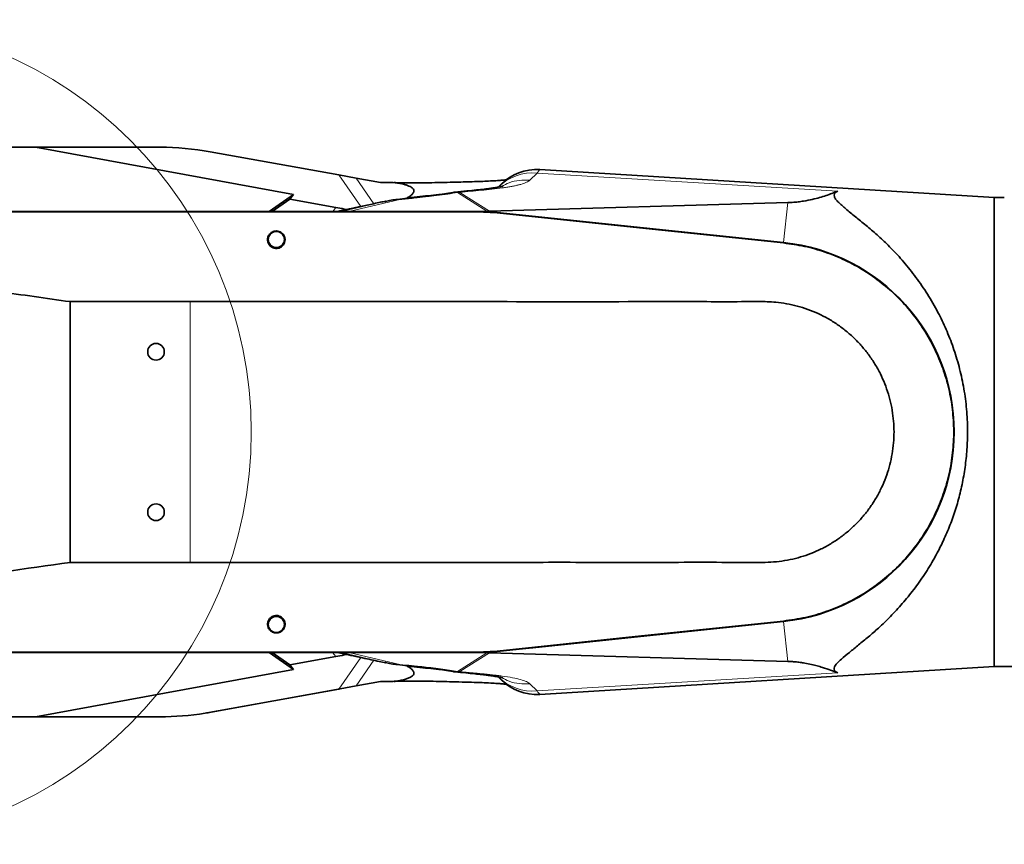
# Model space of a CAD drawing. Header units: millimetres. Extents: x 0 to 12429, y 0 to 8400.
# Tile 11 of 139: x 1303 to 1794, y 5049 to 5460. Entities that reach past the tile are written whole.
import ezdxf

# ---------------------------------------------------------------- set-up
doc = ezdxf.new("R2010")
doc.units = ezdxf.units.MM
doc.header["$LTSCALE"] = 20

msp = doc.modelspace()

# ---------------------------------------------------------------- linework, layer by layer
at = {"color": 7, "linetype": 'Continuous', "lineweight": 35}
for p, q in [((1310.824947, 5396.579774), (1270.926827, 5396.579774)), ((1310.824947, 5396.579774), (1439.52757, 5373.080527)), ((1310.824947, 5396.579774), (1372.926827, 5396.579774)), ((1462.099738, 5382.748728), (1398.00159, 5394.332274)), ((1462.099738, 5382.748728), (1470.704958, 5381.193629)), ((1470.704958, 5381.193629), (1482.818871, 5379.004454)), ((1788.926827, 5371.579774), (1562.244641, 5385.44425)), ((1483.51477, 5378.958201), (1485.217971, 5379.021071)), ((1541.721332, 5376.795635), (1543.091164, 5378.165467)), ((1439.52757, 5373.080527), (1427.43285, 5364.579774)), ((1439.52757, 5373.080527), (1437.613058, 5370.762613)), ((1496.702591, 5371.636813), (1495.866338, 5371.062726)), ((1519.061722, 5373.963922), (1518.907303, 5373.960054)), ((1793.926827, 5371.579774), (1788.926827, 5371.579774)), ((1788.926827, 5254.579774), (1788.926827, 5371.579774)), ((1428.816225, 5364.579774), (1437.613058, 5370.762613)), ((1460.536766, 5366.577074), (1437.613058, 5370.762613)), ((1485.01827, 5369.376779), (1485.578677, 5369.744694)), ((1537.14172, 5364.716114), (1685.948974, 5368.962862)), ((1260.926827, 5364.579774), (1536.190099, 5364.579774)), ((1530.695326, 5364.544853), (1260.926827, 5364.544853)), ((1530.695326, 5364.363918), (1541.107258, 5363.819319)), ((1536.632724, 5364.673489), (1535.9486, 5364.605156)), ((1536.190099, 5364.579774), (1683.857031, 5349.059354)), ((1683.835906, 5349.026459), (1541.126127, 5363.999165)), ((1328.077089, 5319.579774), (1328.077089, 5189.579774)), ((1328.077089, 5319.579774), (1387.926827, 5319.579774)), ((1788.926827, 5137.579774), (1788.926827, 5254.579774)), ((1387.926827, 5189.579774), (1328.077089, 5189.579774)), ((1683.857031, 5160.100194), (1536.190099, 5144.579774)), ((1557.179911, 5146.844699), (1683.835906, 5160.133088)), ((1541.126127, 5145.160382), (1547.868168, 5145.867738)), ((1547.868168, 5145.867738), (1547.888276, 5145.90496)), ((1557.152515, 5146.876938), (1547.888276, 5145.90496)), ((1557.152515, 5146.876938), (1557.179911, 5146.844699)), ((1260.926827, 5144.614694), (1351.245401, 5144.614694)), ((1536.190099, 5144.579774), (1260.926827, 5144.579774)), ((1351.245401, 5144.614694), (1351.269283, 5144.649615)), ((1360.584371, 5144.649615), (1351.269283, 5144.649615)), ((1360.584371, 5144.649615), (1360.608253, 5144.614694)), ((1360.608253, 5144.614694), (1530.695326, 5144.614694)), ((1427.43285, 5144.579774), (1439.52757, 5136.07902)), ((1437.613058, 5138.396934), (1428.816225, 5144.579774)), ((1460.536766, 5142.582474), (1437.613058, 5138.396934)), ((1541.107258, 5145.340229), (1530.695326, 5144.795629)), ((1535.9486, 5144.554391), (1536.926827, 5144.563618)), ((1536.926827, 5144.563618), (1536.926827, 5144.657207)), ((1536.926827, 5144.563618), (1536.926827, 5144.486913)), ((1536.926827, 5144.486913), (1536.926827, 5144.454258)), ((1685.948974, 5140.196685), (1537.14172, 5144.443433)), ((1310.824947, 5112.579774), (1439.52757, 5136.07902)), ((1439.52757, 5136.07902), (1437.613058, 5138.396934)), ((1485.018273, 5139.782767), (1485.578677, 5139.414853)), ((1496.702586, 5137.522737), (1495.867103, 5138.096296)), ((1562.239997, 5123.715013), (1788.926827, 5137.579774)), ((1788.926827, 5137.579774), (1819.014129, 5137.579774)), ((1518.907313, 5135.199493), (1519.06279, 5135.195598)), ((1543.091164, 5130.994081), (1541.721332, 5132.363912)), ((1462.099738, 5126.410819), (1395.380365, 5114.353577)), ((1462.73023, 5126.500519), (1398.374528, 5114.862275)), ((1470.686526, 5127.939355), (1462.73023, 5126.500519)), ((1470.686526, 5127.939355), (1482.918137, 5130.15135)), ((1483.614401, 5130.197668), (1485.217951, 5130.138477)), ((1270.926827, 5112.579774), (1310.824947, 5112.579774)), ((1310.824947, 5112.579774), (1372.926827, 5112.579774))]:
    msp.add_line(p, q, dxfattribs=at)
at = {"color": 8, "linetype": 'Continuous', "lineweight": 18}
for p, q in [((1473.007647, 5367.028737), (1462.099738, 5382.748728)), ((1470.704958, 5381.193629), (1479.557944, 5368.435102)), ((1560.925215, 5383.729115), (1557.390703, 5380.194603)), ((1560.925215, 5383.729115), (1710.960944, 5374.678388)), ((1521.314871, 5374.020356), (1519.061722, 5373.963922)), ((1522.468782, 5374.087005), (1520.29186, 5374.108745)), ((1522.468782, 5374.087005), (1521.314871, 5374.020356)), ((1535.939615, 5364.680244), (1521.314871, 5374.020356)), ((1522.468782, 5374.087005), (1537.14172, 5364.716114)), ((1459.025442, 5364.579774), (1460.536766, 5366.577074)), ((1464.133926, 5364.711782), (1485.578677, 5369.744694)), ((1492.586963, 5370.518704), (1467.709851, 5364.680244)), ((1685.948974, 5368.962862), (1683.857031, 5349.059354)), ((1462.153312, 5364.711782), (1464.133926, 5364.711782)), ((1467.709851, 5364.680244), (1535.939615, 5364.680244)), ((1467.709851, 5364.680244), (1467.709851, 5364.579774)), ((1530.695326, 5364.363918), (1530.695326, 5364.544853)), ((1535.939615, 5364.680244), (1535.939615, 5364.579774)), ((1541.107258, 5363.819319), (1541.126127, 5363.999165)), ((1683.816921, 5348.845509), (1683.835906, 5349.026459)), ((1387.926827, 5189.579774), (1387.926827, 5319.579774)), ((1683.816921, 5160.314038), (1683.835906, 5160.133088)), ((1685.948974, 5140.196685), (1683.857031, 5160.100194)), ((1460.536766, 5142.582474), (1458.967721, 5144.614694)), ((1462.099738, 5126.410819), (1473.007641, 5142.130801)), ((1464.133926, 5144.447765), (1462.153312, 5144.447765)), ((1485.578677, 5139.414853), (1464.133926, 5144.447765)), ((1467.709851, 5144.579774), (1467.709851, 5144.479303)), ((1535.939615, 5144.479303), (1467.709851, 5144.479303)), ((1467.709851, 5144.479303), (1492.586963, 5138.640843)), ((1479.557588, 5140.723933), (1470.686526, 5127.939355)), ((1521.314871, 5135.139191), (1535.939615, 5144.479303)), ((1537.14172, 5144.443433), (1522.468782, 5135.072542)), ((1530.695326, 5144.795629), (1530.695326, 5144.614694)), ((1535.939615, 5144.479303), (1535.939615, 5144.579774)), ((1541.107258, 5145.340229), (1541.126127, 5145.160382)), ((1519.06279, 5135.195598), (1521.314871, 5135.139191)), ((1520.293866, 5135.050823), (1522.468782, 5135.072542)), ((1521.314871, 5135.139191), (1522.468782, 5135.072542)), ((1560.925215, 5125.430432), (1710.960944, 5134.481159)), ((1557.390703, 5128.964944), (1560.925215, 5125.430432))]:
    msp.add_line(p, q, dxfattribs=at)
at = {"color": 7, "linetype": 'Continuous', "lineweight": 35, "flags": 128}
for points in [[(1260.926827, 5364.363506), (1335.346946, 5364.363506), (1409.767064, 5364.363514), (1530.695326, 5364.363918)], [(1541.107258, 5363.819319), (1615.121067, 5356.053378), (1683.816921, 5348.845509)], [(1683.816921, 5160.314038), (1609.803072, 5152.548176), (1541.107258, 5145.340229)], [(1530.695326, 5144.795629), (1456.2752, 5144.79595), (1381.855081, 5144.796041), (1260.926827, 5144.796041)]]:
    msp.add_lwpolyline(points, dxfattribs=at)
at = {"color": 7, "linetype": 'Continuous', "lineweight": 18}
msp.add_circle((1212.794198, 5254.579774), 205.612059, dxfattribs=at)
at = {"color": 7, "linetype": 'Continuous', "lineweight": 35}
for centre, radius in [((1430.926827, 5350.579774), 4), ((1370.926827, 5294.579774), 4.15), ((1370.926827, 5214.579774), 4.15), ((1430.926827, 5158.579774), 4)]:
    msp.add_circle(centre, radius, dxfattribs=at)
for centre, radius, start, end in [((1372.926827, 5255.579774), 141, 79.75630826, 90), ((1560.768833, 5360.487797), 25, 86.61661196, 135), ((1530.695326, 5264.579774), 99.965079, 84.01060117, 90), ((1673.926827, 5254.579774), 94.965079, 275.98939883, 84.01060117), ((1673.926827, 5254.579774), 95, 276, 84), ((1530.695326, 5244.579774), 99.965079, 270, 275.98939883), ((1560.768833, 5148.67175), 25, 225, 273.37642951), ((1372.926827, 5255.579774), 143, 270, 279.03383771), ((1372.926827, 5255.579774), 143, 279.03383771, 280.25072216)]:
    msp.add_arc(centre, radius, start, end, dxfattribs=at)
at = {"color": 8, "linetype": 'Continuous', "lineweight": 18}
for centre, radius, start, end in [((1558.761508, 5359.660458), 24.165717, 84.86307276, 134.84072804), ((1462.886419, 5370.540384), 5.960611, 270.00035331, 282.08085269), ((1462.886419, 5138.619163), 5.960611, 77.91914731, 89.99964669), ((1558.761508, 5149.499089), 24.165717, 225.15927196, 275.13692724)]:
    msp.add_arc(centre, radius, start, end, dxfattribs=at)
at = {"color": 7, "linetype": 'Continuous', "lineweight": 35}
for centre, major_axis, ratio, start_param, end_param in [((1485.81558, 5384.560089), (4.102652, 5.06264), 0.5859279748, 3.4529352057, 3.6146037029), ((1600.900644, 5303.527699), (65.689505, -60.472952), 0.1422429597, 2.996685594, 3.0265517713), ((1600.900644, 5205.631848), (65.689505, 60.472952), 0.1422429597, 3.2742952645, 3.2864997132), ((1461.469919, 5116.909767), (-5.887836, -8.485285), 0.7745966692, 3.7287711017, 3.8006506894), ((1485.914085, 5124.595822), (-4.101504, 5.062693), 0.5860410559, 5.8102122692, 5.9719694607)]:
    msp.add_ellipse(centre, major_axis=major_axis, ratio=ratio, start_param=start_param, end_param=end_param, dxfattribs=at)
at = {"color": 8, "linetype": 'Continuous', "lineweight": 18}
for centre, major_axis, ratio, start_param, end_param in [((1576.638254, 5370.579774), (112.514164, 5.87978), 0.0073416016, 3.1279805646, 3.394350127), ((1495.91053, 5370.579774), (45.327394, -5.366626), 0.0544606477, 5.8012484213, 5.8349102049), ((1576.638254, 5138.579774), (112.514164, -5.87978), 0.0073416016, 2.8888351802, 3.1552047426), ((1495.91053, 5138.579774), (45.327394, 5.366626), 0.0544606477, 0.4332718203, 0.4819368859)]:
    msp.add_ellipse(centre, major_axis=major_axis, ratio=ratio, start_param=start_param, end_param=end_param, dxfattribs=at)
for points, knots in [([(1562.240264, 5385.372687), (1562.254299, 5385.390232), (1562.307452, 5385.456675), (1561.924378, 5384.977797), (1561.259082, 5384.146357), (1560.925215, 5383.729115)], [0, 0, 0, 0, 0.15164126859, 0.57426775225, 1, 1, 1, 1]), ([(1557.390703, 5380.194603), (1556.891349, 5379.817217), (1555.876827, 5379.050494), (1553.503151, 5378.245313), (1551.324839, 5377.677936), (1549.661714, 5377.308889), (1547.815947, 5376.953955), (1545.785733, 5376.61321), (1542.725373, 5376.162192), (1538.524273, 5375.650724), (1533.13667, 5375.113062), (1527.702701, 5374.618886), (1524.213915, 5374.264349), (1522.468782, 5374.087005)], [0, 0, 0, 0, 0.121464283, 0.2467748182, 0.2985921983, 0.351584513, 0.4058906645, 0.4616397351, 0.5189510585, 0.643612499, 0.7636916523, 0.8817957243, 1, 1, 1, 1]), ([(1557.390703, 5380.194603), (1555.621814, 5380.230716), (1552.084037, 5380.302942), (1547.280602, 5379.17847), (1544.561773, 5377.713192), (1543.38449, 5377.078711)], [0, 0, 0, 0, 0.3618334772, 0.7236669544, 1, 1, 1, 1]), ([(1521.314871, 5374.020356), (1519.698694, 5373.749728), (1516.380749, 5373.19414), (1510.99411, 5372.462751), (1505.321409, 5371.788869), (1499.200439, 5371.146621), (1494.893136, 5370.737664), (1492.586963, 5370.518704)], [0, 0, 0, 0, 0.1897110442, 0.3894689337, 0.5799951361, 0.7751252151, 1, 1, 1, 1]), ([(1513.506029, 5373.17765), (1513.408007, 5373.176408), (1511.713265, 5373.154947), (1508.017546, 5372.74177), (1502.545435, 5372.128811), (1498.655173, 5371.801447), (1496.703008, 5371.637174)], [0, 0, 0, 0, 0.0198710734, 0.3435590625, 0.6705926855, 1, 1, 1, 1]), ([(1492.586963, 5370.518704), (1491.394425, 5370.472048), (1489.044383, 5370.380108), (1486.722374, 5369.954383), (1485.578677, 5369.744694)], [0, 0, 0, 0, 0.5074534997, 1, 1, 1, 1]), ([(1492.586963, 5370.518704), (1492.295144, 5370.604116), (1491.846945, 5370.7353), (1491.419634, 5370.605708), (1491.270543, 5370.560492)], [0, 0, 0, 0, 0.6510927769, 1, 1, 1, 1]), ([(1485.578677, 5139.414853), (1486.722375, 5139.205164), (1489.044383, 5138.779439), (1491.394425, 5138.687499), (1492.586963, 5138.640843)], [0, 0, 0, 0, 0.4925465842, 1, 1, 1, 1]), ([(1491.270554, 5138.599053), (1491.419642, 5138.553838), (1491.846948, 5138.424248), (1492.295144, 5138.55543), (1492.586963, 5138.640843)], [0, 0, 0, 0, 0.3489016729, 1, 1, 1, 1]), ([(1492.586963, 5138.640843), (1494.530446, 5138.456877), (1498.210315, 5138.108549), (1503.323355, 5137.581966), (1508.153087, 5137.042174), (1512.761962, 5136.461106), (1517.261706, 5135.824056), (1519.983232, 5135.364199), (1521.314871, 5135.139191)], [0, 0, 0, 0, 0.1893778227, 0.3585756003, 0.5077852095, 0.679174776, 0.8430206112, 1, 1, 1, 1]), ([(1496.70224, 5137.522433), (1498.654501, 5137.358142), (1502.543179, 5137.030895), (1508.010407, 5136.418764), (1511.70296, 5136.005279), (1513.396222, 5135.984727), (1513.495753, 5135.983519)], [0, 0, 0, 0, 0.3296183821, 0.6565619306, 0.979812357, 1, 1, 1, 1]), ([(1522.468782, 5135.072542), (1523.259336, 5134.989937), (1524.988086, 5134.809302), (1527.64811, 5134.554798), (1530.391262, 5134.29592), (1533.169688, 5134.038142), (1535.971892, 5133.768594), (1538.692993, 5133.479059), (1541.194943, 5133.18678), (1544.663326, 5132.737271), (1548.758755, 5132.084686), (1552.849162, 5131.145772), (1555.865192, 5130.118282), (1556.887, 5129.345761), (1557.390703, 5128.964944)], [0, 0, 0, 0, 0.0540122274, 0.1181115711, 0.1769545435, 0.2357975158, 0.3013502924, 0.3636546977, 0.4227655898, 0.4787472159, 0.6192503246, 0.751399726, 0.8774517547, 1, 1, 1, 1]), ([(1543.366788, 5132.089515), (1544.549808, 5131.451788), (1547.2743, 5129.983103), (1552.083973, 5128.856468), (1555.621793, 5128.928785), (1557.390703, 5128.964944)], [0, 0, 0, 0, 0.2773158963, 0.6386579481, 1, 1, 1, 1]), ([(1560.925215, 5125.430432), (1561.249281, 5125.025438), (1561.899643, 5124.212665), (1562.296519, 5123.716538), (1562.249296, 5123.775569), (1562.235216, 5123.793169)], [0, 0, 0, 0, 0.4107455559, 0.8243167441, 1, 1, 1, 1])]:
    msp.add_open_spline(points, degree=3, knots=knots, dxfattribs=at)
at = {"color": 7, "linetype": 'Continuous', "lineweight": 35}
for points, knots in [([(1496.702895, 5371.635664), (1497.250971, 5372.00734), (1498.006679, 5372.51982), (1498.842697, 5373.322345), (1499.211718, 5373.791413), (1499.414325, 5374.173247), (1499.553434, 5374.585856), (1499.559005, 5375.108601), (1499.365552, 5375.548664), (1499.113686, 5375.889452), (1498.614163, 5376.39641), (1497.706339, 5376.956949), (1496.34, 5377.547988), (1493.926423, 5378.3074), (1490.275371, 5378.998058), (1486.905677, 5379.013391), (1485.217971, 5379.021071)], [0, 0, 0, 0, 0.0743264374, 0.1024842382, 0.125829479, 0.1389316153, 0.1517852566, 0.1789960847, 0.2116652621, 0.2308875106, 0.2522804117, 0.3357770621, 0.4138965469, 0.5028292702, 0.7509929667, 1, 1, 1, 1]), ([(1545.91271, 5380.387138), (1545.333447, 5380.323812), (1544.158058, 5380.195316), (1541.756967, 5379.996015), (1538.698006, 5379.797667), (1534.890097, 5379.612564), (1530.801193, 5379.458949), (1526.374782, 5379.32574), (1521.48535, 5379.204069), (1516.386081, 5379.089362), (1511.151139, 5378.948577), (1505.554038, 5378.857268), (1499.156098, 5378.830081), (1493.727772, 5378.851188), (1490.326467, 5378.926839), (1489.453039, 5378.946266)], [0, 0, 0, 0, 0.05129054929, 0.10407416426, 0.18160752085, 0.25836443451, 0.33498078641, 0.41133939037, 0.49338078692, 0.58589123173, 0.66805890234, 0.75798982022, 0.85643618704, 0.96313397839, 1, 1, 1, 1]), ([(1544.047789, 5377.245003), (1544.023406, 5377.238739), (1543.961992, 5377.222963), (1543.441866, 5377.087068), (1542.607407, 5376.903932), (1541.698585, 5376.726344), (1540.743554, 5376.554734), (1539.378768, 5376.329781), (1537.356888, 5376.033923), (1534.427366, 5375.659845), (1530.523661, 5375.232819), (1525.599458, 5374.753112), (1521.999503, 5374.384587), (1520.050344, 5374.185053)], [0, 0, 0, 0, 0.0480776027, 0.1210927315, 0.1962058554, 0.2564548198, 0.3011867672, 0.3525763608, 0.4308430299, 0.5356864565, 0.6644122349, 0.8182994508, 1, 1, 1, 1]), ([(1518.909191, 5374.012517), (1516.148674, 5373.563294), (1510.596249, 5372.659742), (1501.242435, 5371.561421), (1494.608293, 5370.926287), (1491.265188, 5370.606228)], [0, 0, 0, 0, 0.3290833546, 0.6619088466, 1, 1, 1, 1]), ([(1520.283564, 5374.202227), (1519.993706, 5374.178498), (1519.579408, 5374.144583), (1519.173621, 5374.048246), (1519.051737, 5374.019309)], [0, 0, 0, 0, 0.6996351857, 1, 1, 1, 1]), ([(1685.948974, 5368.962862), (1686.679727, 5368.993012), (1688.604587, 5369.072431), (1691.243889, 5369.339902), (1694.636533, 5369.837113), (1698.24892, 5370.551022), (1701.904388, 5371.493725), (1705.086158, 5372.504235), (1708.092145, 5373.568218), (1709.984948, 5374.300697), (1710.960944, 5374.678388)], [0, 0, 0, 0, 0.0502421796, 0.1323417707, 0.2146956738, 0.3691504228, 0.5241215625, 0.6796227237, 0.8348021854, 1, 1, 1, 1]), ([(1710.960944, 5134.481159), (1710.474323, 5134.717359), (1709.509719, 5135.185566), (1708.959293, 5136.200421), (1709.161506, 5137.531951), (1710.418434, 5139.247046), (1712.952782, 5141.632911), (1716.578873, 5144.63133), (1721.201524, 5148.330821), (1726.161303, 5152.364076), (1731.552907, 5157.058012), (1737.204471, 5162.542696), (1743.10395, 5168.934341), (1748.78943, 5175.90194), (1754.165994, 5183.441179), (1758.830525, 5191.060111), (1762.790924, 5198.651527), (1766.113069, 5206.095524), (1769.022138, 5213.890842), (1771.472327, 5222.022396), (1773.39037, 5230.473774), (1774.751194, 5239.181255), (1775.528881, 5248.032636), (1775.699303, 5257.421952), (1775.098946, 5267.26707), (1773.66314, 5277.428574), (1771.463873, 5287.304775), (1768.539188, 5296.778638), (1764.994926, 5305.797679), (1760.719942, 5314.710715), (1755.69252, 5323.394755), (1749.955345, 5331.75748), (1743.828608, 5339.429904), (1737.826611, 5346.023407), (1731.931613, 5351.665524), (1726.316879, 5356.510444), (1720.889079, 5360.949541), (1715.942244, 5364.976488), (1712.320248, 5368.06484), (1710.03461, 5370.366434), (1708.982944, 5372.019794), (1709.051288, 5373.388336), (1709.915386, 5374.223801), (1710.739641, 5374.58217), (1710.960944, 5374.678388)], [0, 0, 0, 0, 0.0129100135, 0.0255908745, 0.0382709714, 0.0545296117, 0.0708333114, 0.0948520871, 0.1189625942, 0.1431461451, 0.1672648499, 0.1965989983, 0.226049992, 0.2555122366, 0.2849078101, 0.3141952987, 0.3380891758, 0.3620568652, 0.3860073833, 0.4098777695, 0.43394742, 0.4581287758, 0.4822998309, 0.5063553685, 0.5343540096, 0.5624481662, 0.5904605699, 0.6184412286, 0.6464960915, 0.6744977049, 0.7063616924, 0.7383387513, 0.7703486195, 0.802257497, 0.8286822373, 0.855262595, 0.8817968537, 0.9081659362, 0.9344125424, 0.9493405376, 0.9642341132, 0.979335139, 0.9944517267, 1, 1, 1, 1]), ([(1465.704855, 5365.470738), (1465.380351, 5365.554401), (1463.683628, 5365.991844), (1461.943825, 5366.315399), (1460.536766, 5366.577074)], [0, 0, 0, 0, 0.1912534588, 1, 1, 1, 1]), ([(1485.578677, 5369.744694), (1484.639879, 5369.539238), (1482.683784, 5369.111148), (1479.51154, 5368.424357), (1476.246587, 5367.721651), (1473.376469, 5367.107282), (1470.826958, 5366.563128), (1468.471345, 5366.060768), (1466.069833, 5365.548732), (1463.958257, 5365.098012), (1462.705607, 5364.829964), (1462.153312, 5364.711782)], [0, 0, 0, 0, 0.1258202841, 0.2621610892, 0.4100075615, 0.5430781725, 0.6261209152, 0.7327311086, 0.8411194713, 0.929949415, 1, 1, 1, 1]), ([(1491.265175, 5370.606225), (1490.233354, 5370.484789), (1488.254945, 5370.251948), (1486.269774, 5369.793963), (1485.319952, 5369.574837)], [0, 0, 0, 0, 0.5215409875, 1, 1, 1, 1]), ([(1426.564511, 5350.579774), (1426.609114, 5350.022448), (1426.69441, 5348.956654), (1427.52043, 5347.596867), (1428.625026, 5346.670218), (1429.864038, 5346.160203), (1431.133498, 5346.039193), (1432.338112, 5346.274371), (1433.405468, 5346.802003), (1434.419779, 5347.709204), (1435.151664, 5349.022409), (1435.394869, 5350.69041), (1435.000009, 5352.311613), (1434.057772, 5353.61321), (1432.910168, 5354.413974), (1431.68472, 5354.813302), (1430.460997, 5354.850557), (1429.313669, 5354.563583), (1428.197621, 5353.949397), (1427.174953, 5352.872879), (1426.651206, 5351.648841), (1426.584955, 5350.831885), (1426.564511, 5350.579774)], [0, 0, 0, 0, 0.0681426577, 0.1303118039, 0.1794121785, 0.2204382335, 0.2616264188, 0.2990709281, 0.337328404, 0.3808058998, 0.4446180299, 0.5092755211, 0.5844126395, 0.6441980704, 0.6909623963, 0.7301032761, 0.7693800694, 0.8056514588, 0.84388214, 0.8991886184, 0.9688897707, 1, 1, 1, 1]), ([(1683.816921, 5348.845509), (1687.334181, 5348.357791), (1694.379916, 5347.380799), (1704.651106, 5344.43141), (1714.550167, 5340.447457), (1723.921257, 5335.329292), (1732.667024, 5329.210777), (1740.681264, 5322.157607), (1747.832055, 5314.230727), (1754.058965, 5305.561005), (1759.286971, 5296.253007), (1763.410808, 5286.405899), (1766.416995, 5276.163708), (1768.26931, 5265.649845), (1768.901243, 5254.99276), (1768.347719, 5244.332818), (1766.615447, 5233.798487), (1763.684199, 5223.532988), (1759.633385, 5213.65721), (1754.511844, 5204.290175), (1748.347936, 5195.573663), (1741.256612, 5187.59561), (1733.323343, 5180.451503), (1724.621548, 5174.268156), (1715.289834, 5169.081479), (1705.306026, 5164.932625), (1694.787964, 5161.844715), (1687.473935, 5160.824264), (1683.816921, 5160.314038)], [0, 0, 0, 0, 0.0383070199, 0.0767361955, 0.1150432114, 0.1533497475, 0.1917784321, 0.230084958, 0.2683914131, 0.3068200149, 0.3451264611, 0.3834331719, 0.4218620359, 0.460168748, 0.4984756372, 0.5369046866, 0.5752115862, 0.6135183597, 0.6519472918, 0.6902540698, 0.728560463, 0.7669890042, 0.8052953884, 0.8436018, 0.8820303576, 0.9203367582, 0.9601683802, 1, 1, 1, 1]), ([(1328.077089, 5319.579774), (1316.155323, 5321.276372), (1298.272302, 5323.821324), (1277.371593, 5326.536345), (1265.451351, 5328.243582), (1257.401874, 5329.267938), (1250.201464, 5329.570223), (1243.865921, 5329.287363), (1237.501175, 5328.474115), (1231.241523, 5327.125146), (1225.159333, 5325.270442), (1219.263795, 5322.924818), (1213.517064, 5320.05785), (1208.038762, 5316.711066), (1202.890004, 5312.932665), (1198.078703, 5308.734425), (1193.586912, 5304.082364), (1189.543838, 5299.090476), (1185.972357, 5293.816062), (1182.890414, 5288.320815), (1180.251906, 5282.513059), (1178.139788, 5276.54994), (1176.541992, 5270.446894), (1175.471112, 5264.286234), (1174.912859, 5257.982118), (1174.893113, 5251.695013), (1175.400812, 5245.434982), (1176.420793, 5239.282422), (1177.970311, 5233.165247), (1180.021684, 5227.235592), (1182.562292, 5221.499038), (1185.555856, 5216.028273), (1189.035152, 5210.765628), (1192.927372, 5205.843587), (1197.218679, 5201.263825), (1201.84867, 5197.079708), (1206.867121, 5193.251906), (1212.177326, 5189.867028), (1217.769491, 5186.925692), (1223.572906, 5184.464817), (1229.628987, 5182.470965), (1235.82162, 5180.996056), (1242.120309, 5180.041205), (1248.488121, 5179.618595), (1254.950135, 5179.703176), (1281.5405, 5182.866438), (1305.885457, 5186.378424), (1328.077089, 5189.579774)], [0, 0, 0, 0, 0.0920571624, 0.1380886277, 0.1611129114, 0.1841259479, 0.2000813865, 0.2161461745, 0.2325532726, 0.249078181, 0.2650334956, 0.2810977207, 0.2975071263, 0.3140367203, 0.3300672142, 0.3462115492, 0.3627169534, 0.3793480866, 0.3951472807, 0.4112335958, 0.4273197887, 0.4437044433, 0.4593740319, 0.4753255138, 0.4912770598, 0.507520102, 0.523149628, 0.5390584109, 0.5549671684, 0.5711652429, 0.5868064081, 0.6027267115, 0.618647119, 0.6348554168, 0.6505297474, 0.6664791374, 0.6824286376, 0.6986614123, 0.7145132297, 0.7306419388, 0.7467707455, 0.76318455, 0.779243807, 0.7954133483, 0.8119300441, 0.8285649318, 1, 1, 1, 1]), ([(1387.926827, 5319.579774), (1412.734996, 5319.578738), (1462.351334, 5319.576666), (1536.749511, 5319.592204), (1597.818328, 5319.543699), (1639.820501, 5319.626324), (1659.932543, 5319.514141), (1671.417847, 5319.695037), (1678.972, 5319.516129), (1685.400558, 5318.634731), (1690.735908, 5317.449247), (1696.015202, 5315.796413), (1701.122585, 5313.702706), (1705.999551, 5311.202266), (1710.641341, 5308.312046), (1715.075769, 5304.999486), (1719.201262, 5301.327949), (1722.973827, 5297.349484), (1726.393759, 5293.080967), (1729.478825, 5288.482492), (1732.149224, 5283.651752), (1734.384622, 5278.655229), (1736.190674, 5273.508634), (1737.573892, 5268.163088), (1738.488344, 5262.736623), (1738.943297, 5257.299732), (1738.947741, 5251.864717), (1738.487802, 5246.383697), (1737.56522, 5240.973548), (1736.201579, 5235.698479), (1734.411431, 5230.567007), (1732.169694, 5225.545802), (1729.51464, 5220.742774), (1726.487159, 5216.211331), (1723.102587, 5211.955281), (1719.327276, 5207.953344), (1715.230197, 5204.293906), (1710.871466, 5201.008435), (1706.260658, 5198.10337), (1701.364525, 5195.56694), (1696.277818, 5193.461756), (1691.066315, 5191.801216), (1685.743834, 5190.587832), (1680.27285, 5189.795695), (1669.37114, 5189.335013), (1653.119837, 5189.672903), (1624.331354, 5189.526089), (1588.32861, 5189.598143), (1545.101768, 5189.575033), (1497.294838, 5189.581492), (1444.90067, 5189.579297), (1406.919392, 5189.579615), (1387.926827, 5189.579774)], [0, 0, 0, 0, 0.0957899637, 0.1915799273, 0.287369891, 0.3318302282, 0.3540618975, 0.3651904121, 0.3763031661, 0.3832661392, 0.3902774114, 0.3974410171, 0.404657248, 0.4116202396, 0.4186315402, 0.4257955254, 0.433012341, 0.4399702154, 0.4469767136, 0.4541367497, 0.4613499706, 0.4682817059, 0.4752617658, 0.4823948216, 0.48958107, 0.4964860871, 0.503438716, 0.5105426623, 0.5176989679, 0.5246065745, 0.5315620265, 0.5386684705, 0.5458269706, 0.5527452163, 0.5597113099, 0.566828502, 0.5739978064, 0.5809375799, 0.5879254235, 0.5950646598, 0.6022560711, 0.6092117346, 0.616215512, 0.6233711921, 0.6305792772, 0.6584239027, 0.6862694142, 0.7419659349, 0.7976519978, 0.8533445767, 0.9266648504, 1, 1, 1, 1]), ([(1426.564511, 5158.579774), (1426.64032, 5158.026386), (1426.785105, 5156.969502), (1427.67628, 5155.669121), (1428.808566, 5154.813255), (1430.039264, 5154.369099), (1431.27722, 5154.296794), (1432.441141, 5154.558501), (1433.564729, 5155.143528), (1434.609022, 5156.181623), (1435.278528, 5157.671602), (1435.352227, 5159.434704), (1434.748968, 5161.033212), (1433.655743, 5162.200779), (1432.423563, 5162.874539), (1431.110121, 5163.127853), (1429.845725, 5162.984679), (1428.739753, 5162.537817), (1427.68328, 5161.734523), (1426.871971, 5160.540313), (1426.569696, 5159.39822), (1426.565535, 5158.741438), (1426.564511, 5158.579774)], [0, 0, 0, 0, 0.0681467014, 0.1301495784, 0.1782537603, 0.2180933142, 0.2580933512, 0.2944934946, 0.3322822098, 0.3862996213, 0.4546366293, 0.5238462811, 0.6004751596, 0.6540092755, 0.6978278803, 0.7418863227, 0.7803554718, 0.8177908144, 0.8591111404, 0.9191626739, 0.9801021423, 1, 1, 1, 1]), ([(1465.704851, 5143.688808), (1465.380348, 5143.605146), (1463.683627, 5143.167703), (1461.943825, 5142.844148), (1460.536766, 5142.582474)], [0, 0, 0, 0, 0.1912527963, 1, 1, 1, 1]), ([(1462.153312, 5144.447765), (1463.325261, 5144.197187), (1466.101107, 5143.603674), (1470.030127, 5142.766684), (1474.230039, 5141.870434), (1478.124608, 5141.034681), (1482.041352, 5140.188576), (1484.435237, 5139.664959), (1485.578677, 5139.414853)], [0, 0, 0, 0, 0.1485219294, 0.3517851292, 0.4968367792, 0.6799258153, 0.8471163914, 1, 1, 1, 1]), ([(1485.217951, 5130.138477), (1486.062905, 5130.124471), (1487.76743, 5130.096217), (1490.241272, 5130.28047), (1492.626713, 5130.616985), (1494.474618, 5131.039102), (1495.800636, 5131.440748), (1496.656761, 5131.751286), (1497.461729, 5132.103639), (1498.207421, 5132.507975), (1498.853938, 5132.979708), (1499.316098, 5133.496376), (1499.55935, 5134.053803), (1499.552853, 5134.575323), (1499.41384, 5134.986963), (1499.211642, 5135.368297), (1498.842998, 5135.837117), (1498.006954, 5136.639607), (1497.251132, 5137.152135), (1496.702895, 5137.523899)], [0, 0, 0, 0, 0.1236033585, 0.2493449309, 0.3765735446, 0.4987065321, 0.5529393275, 0.6032829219, 0.6498218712, 0.7009011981, 0.7482764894, 0.7886486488, 0.8211793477, 0.8483080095, 0.8611328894, 0.874207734, 0.8975299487, 0.925673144, 1, 1, 1, 1]), ([(1485.319762, 5139.584835), (1486.269662, 5139.366046), (1488.254943, 5138.90878), (1490.233378, 5138.675159), (1491.265188, 5138.553319)], [0, 0, 0, 0, 0.47847170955, 1, 1, 1, 1]), ([(1491.265188, 5138.553319), (1494.622427, 5138.231593), (1501.264154, 5137.595112), (1510.615924, 5136.496528), (1516.155847, 5135.59506), (1518.909191, 5135.147031)], [0, 0, 0, 0, 0.3395593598, 0.6717606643, 1, 1, 1, 1]), ([(1710.960944, 5134.481159), (1709.770116, 5134.943287), (1707.388703, 5135.867451), (1703.903398, 5137.019423), (1700.688691, 5137.956952), (1697.786551, 5138.683512), (1694.920172, 5139.258607), (1692.193694, 5139.691789), (1689.98539, 5139.948511), (1687.898273, 5140.120395), (1686.598392, 5140.171269), (1685.948974, 5140.196685)], [0, 0, 0, 0, 0.2020060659, 0.4039713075, 0.5248148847, 0.6456860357, 0.7663071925, 0.8387602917, 0.9111124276, 0.9555919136, 1, 1, 1, 1]), ([(1519.054077, 5135.131515), (1519.342251, 5135.072842), (1519.7519, 5134.989437), (1520.167022, 5134.971029), (1520.29012, 5134.965571)], [0, 0, 0, 0, 0.70346577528, 1, 1, 1, 1]), ([(1520.050344, 5134.974494), (1521.826457, 5134.791547), (1525.115558, 5134.452756), (1529.644751, 5134.012303), (1533.308141, 5133.625727), (1536.004306, 5133.302044), (1537.889795, 5133.049653), (1539.148171, 5132.86617), (1540.117484, 5132.714359), (1540.952526, 5132.574279), (1542.185271, 5132.35159), (1543.224253, 5132.129129), (1543.823547, 5131.977319), (1543.873926, 5131.968639), (1543.897055, 5131.964654)], [0, 0, 0, 0, 0.1680496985, 0.311203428, 0.4312333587, 0.5305364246, 0.5933928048, 0.6411999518, 0.679346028, 0.7195066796, 0.762143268, 0.8798817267, 0.944855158, 1, 1, 1, 1]), ([(1489.508499, 5130.214324), (1490.41689, 5130.234556), (1493.921678, 5130.312618), (1499.515013, 5130.331915), (1506.117545, 5130.299963), (1511.917701, 5130.195185), (1517.061397, 5130.057279), (1522.524101, 5129.935342), (1528.043858, 5129.795972), (1533.349847, 5129.614454), (1537.626788, 5129.413325), (1540.942657, 5129.207794), (1543.450422, 5129.006701), (1545.062372, 5128.854963), (1545.749947, 5128.77343), (1545.924602, 5128.752719)], [0, 0, 0, 0, 0.0388786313, 0.1500029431, 0.2533045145, 0.348487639, 0.4363375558, 0.5174432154, 0.6277556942, 0.72512979, 0.8087907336, 0.878601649, 0.9350627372, 0.9835049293, 1, 1, 1, 1])]:
    msp.add_open_spline(points, degree=3, knots=knots, dxfattribs=at)

doc.saveas('drawing.dxf')
